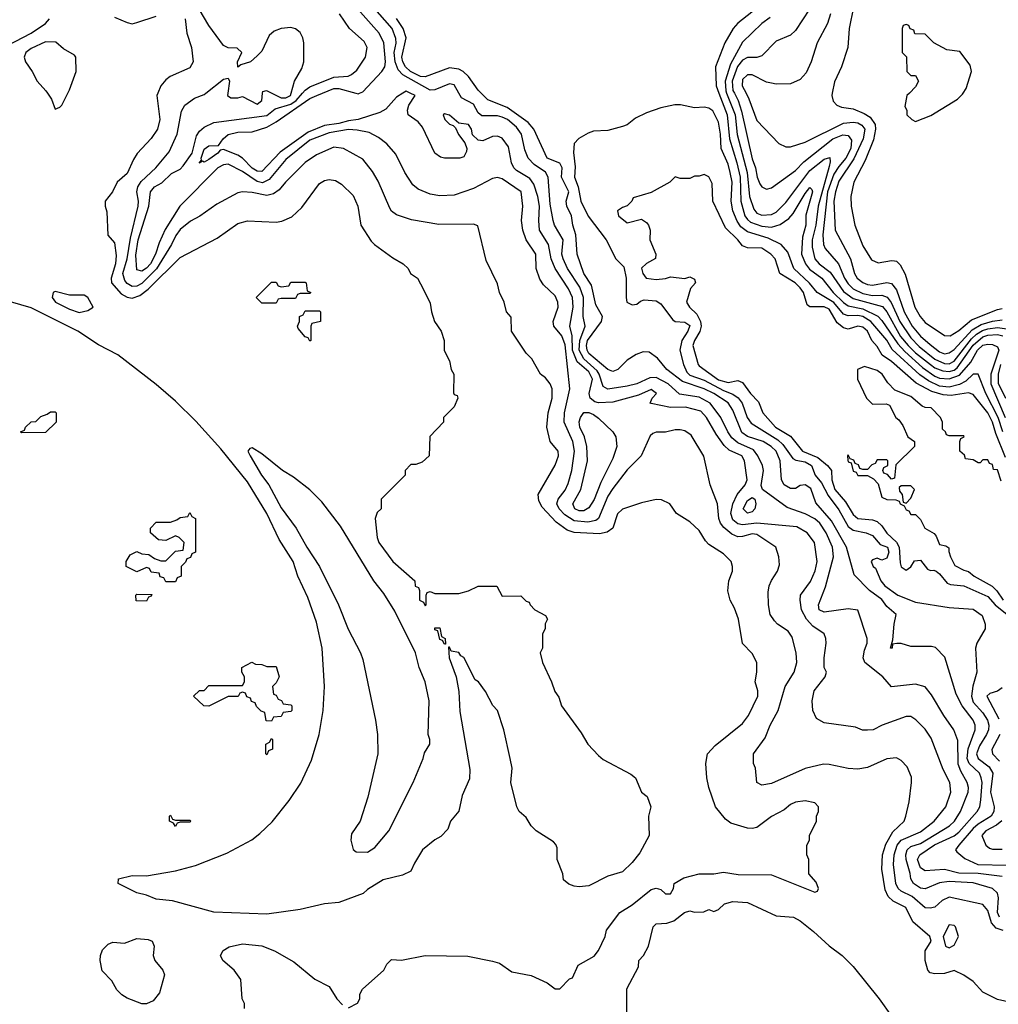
# Model space of a CAD drawing. Header units: inches. Extents: x 1793389 to 1900389, y 320802 to 470796.
# Tile 79 of 256: x 1855322 to 1859394, y 356207 to 360306. Entities that reach past the tile are written whole.
import ezdxf

# ---------------------------------------------------------------- set-up
doc = ezdxf.new("R2010")
doc.units = ezdxf.units.IN
doc.header["$MEASUREMENT"] = 0
doc.layers.add('B8355', color=7, linetype='Continuous')
doc.layers.add('B8356', color=7, linetype='Continuous')

msp = doc.modelspace()

# ---------------------------------------------------------------- linework, layer by layer
at = {"layer": 'B8355', "color": 2}
for points, elevation in [([(1855896.6, 360000), (1855892.3, 359990), (1855906, 359890), (1855896, 359850), (1855870, 359811), (1855811.5, 359748.5), (1855795.6, 359724.4), (1855770, 359666), (1855728, 359630), (1855708.7, 359590), (1855678, 359550), (1855678, 359530), (1855685.6, 359505.6), (1855689.3, 359409.3), (1855716.5, 359376.5), (1855723.7, 359323.7), (1855721.3, 359290), (1855702.4, 359230), (1855704.7, 359210), (1855744.7, 359164.7), (1855770, 359150.8), (1855790, 359147.2), (1855821.8, 359158.2), (1855856.3, 359183.7), (1855990, 359316.2), (1856143.4, 359396.6), (1856230, 359457.2), (1856270, 359469.3), (1856390, 359462.7), (1856413, 359467), (1856454.6, 359485.4), (1856496.1, 359523.9), (1856570, 359624), (1856590, 359637.2), (1856610, 359641.2), (1856637, 359637), (1856661.5, 359621.5), (1856710, 359574), (1856729, 359530), (1856742, 359450), (1856784.7, 359384.7), (1856798, 359370), (1856874.6, 359314.6), (1856918, 359290), (1856938, 359270), (1856948, 359250), (1856978, 359230), (1857003.1, 359183.1), (1857030, 359126), (1857035.3, 359090), (1857048.7, 359050), (1857075.3, 359010), (1857088.7, 358970), (1857088.9, 358928.9), (1857110, 358886), (1857118, 358850), (1857128, 358830), (1857127.3, 358752.7), (1857130, 358746), (1857142, 358742), (1857146, 358730), (1857130, 358694), (1857086, 358650), (1857086, 358630), (1857028.4, 358571.6), (1857026, 358490), (1856996.4, 358463.6), (1856970, 358454), (1856950, 358454), (1856926, 358430), (1856926, 358410), (1856826, 358310), (1856826, 358270), (1856810, 358254), (1856802, 358230), (1856809.2, 358150), (1856817.2, 358130), (1856875.3, 358050), (1856966, 357970), (1856968.4, 357948.4), (1856982, 357942), (1856986, 357930), (1856986, 357890), (1857002, 357882), (1857010, 357866), (1857014, 357870), (1857014, 357910), (1857018, 357922), (1857030, 357926), (1857050, 357918), (1857150, 357918), (1857190, 357928), (1857230, 357948), (1857307.3, 357947.3), (1857330, 357906), (1857407.3, 357907.3), (1857430, 357886), (1857442, 357882), (1857446, 357870), (1857466, 357850), (1857510, 357826), (1857518, 357810), (1857508.4, 357791.6), (1857508, 357770), (1857498, 357750), (1857498, 357690), (1857488, 357670), (1857498, 357630), (1857535.3, 357550), (1857549, 357510), (1857565.2, 357485.2), (1857577.2, 357450), (1857658, 357338), (1857686, 357290), (1857730, 357242.7), (1857750, 357227), (1857864.8, 357164.8), (1857884, 357150), (1857909, 357090), (1857932.7, 357072.7), (1857949, 357030), (1857939.3, 356990), (1857941.2, 356910), (1857902, 356838), (1857870, 356798), (1857830, 356758.8), (1857770, 356741), (1857690, 356701), (1857650, 356696), (1857630, 356698.8), (1857606.8, 356706.8), (1857585.4, 356725.4), (1857582, 356750), (1857558, 356810), (1857558, 356858), (1857552.7, 356872.7), (1857543.6, 356883.6), (1857471.3, 356930), (1857450.7, 356950.7), (1857430, 356984.7), (1857401, 357010), (1857390.8, 357030), (1857366, 357130), (1857370.7, 357190), (1857362.8, 357230), (1857336.3, 357350), (1857310.8, 357430), (1857290.7, 357450.7), (1857261, 357510), (1857231.3, 357550), (1857218, 357558), (1857170, 357651.3), (1857158, 357658), (1857150, 357672), (1857118, 357678), (1857110, 357694), (1857106, 357694), (1857108.7, 357650), (1857138, 357570), (1857149, 357510), (1857153.6, 357426.4), (1857194.6, 357185.4), (1857193.6, 357146.4), (1857163.2, 357076.8), (1857149.1, 357010.9), (1857115.3, 356970), (1857103.1, 356936.9), (1857074.6, 356905.4), (1857050, 356892), (1856998, 356850), (1856964.7, 356795.3), (1856950, 356762), (1856914.6, 356745.4), (1856834.6, 356725.4), (1856770, 356684.7), (1856752.1, 356667.9), (1856650, 356630.6), (1856590, 356626), (1856490, 356601.6), (1856350, 356583), (1856130, 356590.7), (1855957.5, 356637.5), (1855890, 356644.9), (1855850, 356662), (1855810, 356670.8), (1855732, 356710), (1855734, 356730), (1855790, 356744), (1855850, 356742), (1855970, 356763.6), (1856054.2, 356785.8), (1856184.1, 356835.9), (1856288.2, 356891.8), (1856322, 356918), (1856372.7, 356967.3), (1856444.2, 357055.8), (1856491.8, 357128.2), (1856536.5, 357223.5), (1856568.5, 357330), (1856585.3, 357430), (1856590.4, 357530), (1856581.1, 357690), (1856557.7, 357797.8), (1856521.2, 357901.2), (1856479.5, 357990), (1856460.3, 358050), (1856402.6, 358142.6), (1856350, 358250.7), (1856270, 358382.8), (1856159.9, 358519.9), (1856054.8, 358634.8), (1855970, 358718), (1855890, 358787.7), (1855730, 358910.4), (1855650, 358953), (1855564, 359010), (1855370, 359106.7), (1855230, 359147)], 206), ([(1855438.3, 360000), (1855455.3, 359975.3), (1855470, 359934), (1855490, 359942), (1855498, 359950), (1855523, 360000)], 210), ([(1856690, 356192), (1856728.4, 356211.6), (1856738, 356230), (1856738, 356250), (1856748, 356270), (1856838, 356350), (1856850, 356374), (1856870, 356394), (1856911.6, 356391.6), (1857009.5, 356410.5), (1857187.5, 356407.5), (1857290, 356387.3), (1857318, 356378), (1857370, 356342), (1857450, 356326.8), (1857517.3, 356297.3), (1857550, 356272), (1857570, 356272), (1857610, 356314), (1857622, 356318), (1857646, 356370), (1857712.5, 356407.5), (1857730, 356432), (1857759, 356490), (1857764, 356516), (1857819, 356590), (1857870, 356621), (1857950, 356684.7), (1857971.1, 356691.1), (1857990, 356684.7), (1858010, 356667.3), (1858030, 356667.3), (1858042, 356690), (1858046, 356710), (1858085.6, 356734.4), (1858149.4, 356750.6), (1858210, 356750.7), (1858250, 356757.3), (1858312.3, 356747.7), (1858450, 356746), (1858630, 356674), (1858642, 356678), (1858646, 356690), (1858636.4, 356716.4), (1858606, 356750), (1858606, 356810), (1858598, 356830), (1858598, 356870), (1858608, 356890), (1858608, 356910), (1858638, 356970), (1858638, 356990), (1858646, 357010), (1858646, 357030), (1858630, 357046), (1858590, 357054), (1858550, 357048.7), (1858530, 357039), (1858503.5, 357016.5), (1858450, 356989), (1858390, 356944), (1858370, 356939), (1858350, 356941.2), (1858280.9, 356960.9), (1858258.6, 356978.6), (1858217.2, 357030), (1858189.2, 357110), (1858181.2, 357150), (1858177.2, 357210), (1858184, 357250), (1858215.5, 357284.5), (1858330, 357376), (1858355.1, 357410), (1858393.2, 357490), (1858392.9, 357512.9), (1858382, 357550), (1858388.7, 357590), (1858388.7, 357630), (1858370, 357668), (1858329.3, 357709.3), (1858313.2, 357810), (1858296.5, 357856.5), (1858278, 357890), (1858269.1, 357929.1), (1858273.2, 357970), (1858288.7, 358010), (1858288.7, 358030), (1858282, 358050), (1858250, 358082), (1858190, 358122), (1858176, 358136), (1858150, 358179), (1858110, 358215.3), (1858055.3, 358250), (1858028, 358290), (1857992.7, 358307.3), (1857970, 358308), (1857910, 358295.3), (1857830, 358269), (1857810, 358248.7), (1857790.4, 358189.6), (1857767.2, 358172.8), (1857734.6, 358165.4), (1857630, 358171.1), (1857600.4, 358180.4), (1857554.6, 358214.6), (1857496.1, 358276.1), (1857482.9, 358302.9), (1857479.3, 358330), (1857550, 358451), (1857563.7, 358490), (1857562.7, 358510), (1857529.3, 358550), (1857516, 358610), (1857520.9, 358670), (1857538.4, 358730), (1857538, 358770), (1857529.2, 358790), (1857510, 358815.3), (1857488.7, 358830), (1857453.6, 358893.6), (1857430, 358918), (1857368, 359010), (1857367.3, 359067.3), (1857348, 359090), (1857338, 359130), (1857318, 359170), (1857310, 359206), (1857263.1, 359303.1), (1857228.4, 359448.4), (1857210, 359455.3), (1857066.4, 359453.6), (1856952.5, 359472.5), (1856890, 359493.2), (1856870, 359509), (1856862, 359522), (1856813.4, 359633.4), (1856790, 359674), (1856750, 359725.2), (1856670, 359769.3), (1856630, 359775.1), (1856556.7, 359743.3), (1856510, 359712), (1856427.7, 359630), (1856402, 359598), (1856378.4, 359581.6), (1856350, 359574), (1856290, 359587.3), (1856250, 359589.3), (1856230, 359585.2), (1856142, 359538), (1856072.5, 359487.5), (1856032.8, 359467.2), (1855990, 359432.3), (1855971.8, 359408.2), (1855953.7, 359370), (1855891.7, 359268.3), (1855830, 359207.7), (1855810, 359196.8), (1855790, 359194.7), (1855770, 359207.6), (1855760.3, 359220.3), (1855751.9, 359250), (1855768.9, 359310), (1855783.2, 359396.8), (1855815.3, 359530), (1855816.8, 359550), (1855809.7, 359590), (1855813.7, 359610), (1855828.2, 359631.8), (1855889.3, 359690), (1855943.6, 359756.4), (1855977.6, 359830), (1855995.1, 359924.9), (1856009, 359950), (1856050, 359978.8), (1856090, 359994.8), (1856096.5, 360000)], 202), ([(1859470, 356208.7), (1859390, 356228), (1859330, 356258), (1859290, 356302), (1859250, 356328.7), (1859210, 356348), (1859170, 356335.3), (1859130, 356334), (1859110, 356339), (1859101.2, 356350), (1859089.3, 356390), (1859089.2, 356430), (1859115.3, 356470), (1859109, 356490), (1859038.4, 356550), (1859009.4, 356610), (1858957.2, 356637.2), (1858936.3, 356656.3), (1858923.9, 356683.9), (1858909.6, 356770), (1858912.4, 356830), (1858925.6, 356874.4), (1858955.2, 356924.8), (1859002, 356970), (1859009.3, 356990.7), (1859022.7, 357050), (1859032.7, 357130), (1859032.3, 357152.3), (1859015.5, 357195.5), (1858990, 357222), (1858970, 357234), (1858930, 357229.2), (1858850, 357192.7), (1858810, 357186), (1858769.4, 357189.4), (1858690, 357206), (1858666.3, 357206.3), (1858590, 357189.4), (1858450, 357126), (1858410, 357119), (1858389, 357130), (1858384, 357190), (1858375.3, 357210), (1858375.3, 357250), (1858424, 357316), (1858445.2, 357370), (1858478, 357430), (1858507, 357530), (1858544.5, 357590), (1858555.1, 357630), (1858553.2, 357670), (1858536, 357736), (1858520.2, 357760.2), (1858475.3, 357790), (1858463.2, 357803.2), (1858445.2, 357830), (1858437.2, 357870), (1858436.5, 357923.5), (1858441.2, 357950), (1858450, 357972), (1858475.3, 358010), (1858483.1, 358036.9), (1858481.2, 358070), (1858469, 358110), (1858390, 358163.6), (1858370, 358166.3), (1858330, 358154.7), (1858310, 358153.7), (1858285, 358165), (1858251.7, 358191.7), (1858238, 358210), (1858231.1, 358230), (1858225.2, 358290), (1858195.3, 358370), (1858169.1, 358489.1), (1858116.5, 358576.5), (1858090, 358594), (1858070, 358599), (1858050, 358599), (1858010, 358589.2), (1857970, 358589), (1857956, 358584), (1857946, 358574), (1857907.7, 358490), (1857850, 358432.3), (1857790, 358355.1), (1857770, 358322.7), (1857730.3, 358230), (1857719, 358221), (1857685.7, 358214.3), (1857630, 358220.3), (1857590, 358244.7), (1857566.9, 358270), (1857557.4, 358290), (1857559.7, 358300.3), (1857562.4, 358310), (1857591.8, 358348.2), (1857604.1, 358375.9), (1857619.8, 358430), (1857630.9, 358510), (1857624.4, 358550), (1857588.2, 358630), (1857589.7, 358670), (1857611.1, 358770), (1857592, 358952), (1857578.5, 358990), (1857544.5, 359030), (1857542, 359050), (1857562.9, 359110), (1857562, 359130), (1857550, 359156), (1857501.7, 359201.7), (1857486.2, 359226.2), (1857471.6, 359270), (1857469.6, 359330), (1857429.5, 359390), (1857415.6, 359430), (1857409.6, 359470), (1857416.2, 359530), (1857408.7, 359590), (1857330, 359644), (1857310, 359649), (1857290, 359645.2), (1857210, 359603.7), (1857130, 359576), (1857070, 359572.3), (1857030, 359579.3), (1856980.7, 359600.7), (1856958.6, 359618.6), (1856925.2, 359670), (1856886.8, 359746.8), (1856849.5, 359789.5), (1856815.9, 359815.9), (1856776.3, 359836.3), (1856726.5, 359846.5), (1856690, 359848.3), (1856610, 359835.7), (1856530, 359803.9), (1856430, 359723.5), (1856359.8, 359640.2), (1856332.7, 359627.3), (1856310, 359631.8), (1856250, 359674.5), (1856190, 359704), (1856170, 359701.7), (1856146.4, 359690), (1855988.7, 359530), (1855927.6, 359432.4), (1855902.3, 359377.7), (1855887.9, 359330), (1855866, 359290), (1855850, 359271.3), (1855830, 359259.6), (1855810, 359265.2), (1855806, 359326), (1855815.1, 359390), (1855859.7, 359530), (1855866.3, 359590), (1855882.7, 359610), (1855913.1, 359626.9), (1855954.6, 359665.4), (1855990, 359683.9), (1856002.9, 359697.1), (1856039.3, 359750), (1856057.8, 359822.2), (1856070, 359841.6), (1856090, 359858.4), (1856130, 359877.6), (1856350, 359906.7), (1856385.7, 359934.3), (1856450, 359954), (1856472.7, 359970), (1856498.6, 360000)], 198), ([(1856915.9, 360000), (1856890, 359984), (1856846, 359934), (1856820.9, 359919.1), (1856730, 359890.9), (1856690, 359885.5), (1856650, 359873.3), (1856590, 359866.2), (1856522.6, 359837.4), (1856405.8, 359754.2), (1856330, 359674.7), (1856310, 359675.4), (1856290, 359688.6), (1856250, 359729.7), (1856230, 359742.6), (1856170, 359765.2), (1856156.9, 359763.1), (1856146.8, 359750), (1856110, 359723.6), (1856090, 359712.7), (1856083.6, 359716.4), (1856069.3, 359709.3), (1856078.6, 359721.4), (1856077, 359730), (1856090, 359766.8), (1856110, 359780.7), (1856150, 359782), (1856169.2, 359810), (1856190, 359828), (1856230, 359838.3), (1856290, 359839.6), (1856350, 359858), (1856390, 359880.3), (1856530, 359977.8), (1856558, 359990), (1856582.7, 360000)], 194), ([(1856188.1, 360000), (1856186.8, 359990), (1856200.5, 359980.5), (1856230, 359980.4), (1856250, 359986), (1856310, 359954.9), (1856329.4, 359970), (1856332.8, 360000)], 202), ([(1856371.2, 360000), (1856410, 359980.8), (1856430, 359980.2), (1856449.6, 359990), (1856452.2, 360000)], 202), ([(1856721.6, 360000), (1856730, 359997.6), (1856736, 360000)], 194), ([(1859414.6, 356514.6), (1859384.6, 356524.6), (1859366.4, 356546.4), (1859350, 356597.2), (1859330, 356622.7), (1859190, 356653.6), (1859159.9, 356640.1), (1859130, 356612.3), (1859110, 356607), (1859090, 356609.5), (1859035.7, 356655.7), (1858990, 356678), (1858976.9, 356690), (1858967.3, 356710), (1858958.3, 356790), (1858960.4, 356830), (1858973.5, 356870), (1858990, 356890.2), (1859070, 356925.3), (1859127.3, 356970), (1859176.2, 357030), (1859196, 357090), (1859192.7, 357130), (1859165.1, 357185.1), (1859115.3, 357315.3), (1859090, 357353.2), (1859051.5, 357391.5), (1859030, 357405.2), (1859010, 357406), (1858911.1, 357368.9), (1858874, 357350), (1858850, 357348), (1858828.9, 357348.9), (1858800.4, 357360.4), (1858670, 357379), (1858637.2, 357397.2), (1858622.7, 357430), (1858619.5, 357470), (1858627.6, 357512.4), (1858674, 357570), (1858679, 357590), (1858669.2, 357610), (1858669.3, 357650), (1858678, 357710), (1858676, 357730), (1858669.2, 357750), (1858621.8, 357781.8), (1858595.8, 357810), (1858575.4, 357850), (1858569.6, 357890), (1858571.6, 357910), (1858612.7, 357967.3), (1858631.8, 358011.8), (1858640.7, 358050), (1858629, 358130), (1858599, 358170), (1858555.4, 358195.4), (1858390, 358209.8), (1858330, 358202.7), (1858310, 358207.1), (1858290, 358224.2), (1858281.5, 358250), (1858289, 358291), (1858306.9, 358330), (1858341.1, 358370), (1858349.7, 358390), (1858338.3, 358470), (1858326.6, 358490), (1858274.6, 358514.6), (1858253.4, 358533.4), (1858220, 358580), (1858180.5, 358650), (1858155.9, 358675.9), (1858092.8, 358692.8), (1858030, 358691), (1857950, 358707.8), (1857946, 358710), (1857953.2, 358730), (1857972, 358750), (1857950, 358766), (1857896.5, 358743.5), (1857790, 358713.3), (1857730, 358711.5), (1857715.1, 358715.1), (1857696, 358730), (1857691.6, 358750), (1857706, 358810), (1857690, 358840.4), (1857642.3, 358882.3), (1857622.5, 358930), (1857621.2, 358990), (1857611.1, 359030), (1857625.7, 359110), (1857622, 359150), (1857606.2, 359186.2), (1857550.9, 359270.9), (1857534.3, 359310), (1857522.4, 359370), (1857485.1, 359430), (1857481.7, 359470), (1857485.7, 359530), (1857478.5, 359570), (1857461.5, 359621.5), (1857445.1, 359645.1), (1857390, 359678.3), (1857378.3, 359690), (1857368.6, 359710), (1857356.6, 359776.6), (1857330, 359813.2), (1857310, 359821.2), (1857290, 359819.3), (1857250, 359801.2), (1857230, 359804), (1857206.3, 359826.3), (1857202, 359850), (1857190, 359869.2), (1857150, 359875.3), (1857110, 359908.7), (1857090, 359914), (1857084.7, 359910), (1857091.3, 359890), (1857110, 359871.3), (1857126, 359866), (1857136, 359856), (1857148.2, 359828.2), (1857174, 359794), (1857182.8, 359770), (1857182, 359758), (1857170, 359735.3), (1857154, 359730), (1857090, 359729), (1857073.6, 359733.6), (1857049, 359750), (1856998.6, 359858.6), (1856980.2, 359880.2), (1856938, 359910), (1856935.3, 359930), (1856942, 359950), (1856968, 359990), (1856947.6, 360000)], 194), ([(1859399.3, 356570), (1859390.7, 356590), (1859394.8, 356650), (1859391.3, 356670), (1859369.8, 356689.7), (1859290, 356713.3), (1859190, 356718), (1859150, 356712.4), (1859090, 356688), (1859070, 356691.3), (1859041.6, 356710), (1859029.7, 356730), (1859027.9, 356752.1), (1859010.9, 356810), (1859008.6, 356830), (1859014.3, 356850), (1859030, 356863.6), (1859070, 356876.9), (1859191.5, 356950), (1859211.3, 356970), (1859236.3, 357010), (1859268.2, 357090), (1859269.7, 357110), (1859264, 357130), (1859237.8, 357177.8), (1859227.2, 357207.2), (1859225.1, 357305.1), (1859209.4, 357350), (1859167, 357410), (1859115.9, 357495.9), (1859090, 357529), (1859050, 357539.3), (1858950, 357529), (1858913.2, 357570), (1858839.3, 357630), (1858832.3, 357650), (1858838, 357682), (1858849, 357710), (1858849, 357730), (1858810, 357848), (1858770, 357854), (1858670, 357839.3), (1858649.3, 357850), (1858646.6, 357870), (1858674.8, 357945.2), (1858708.3, 358070), (1858703.5, 358110), (1858678, 358170), (1858651.1, 358210), (1858630, 358228.3), (1858590, 358249.7), (1858515.8, 358275.8), (1858413.2, 358350), (1858407.2, 358367.2), (1858417.6, 358430), (1858413.6, 358450), (1858393.6, 358490), (1858374.9, 358514.9), (1858310, 358545.1), (1858285.4, 358565.4), (1858268.5, 358590), (1858239.7, 358650), (1858194.7, 358710), (1858150, 358734.5), (1858067.3, 358747.2), (1858020.5, 358790), (1857970, 358816), (1857944.7, 358815.3), (1857890, 358789.8), (1857850, 358780.4), (1857770, 358768.4), (1857750, 358779.5), (1857734, 358830), (1857724.6, 358844.6), (1857670, 358894), (1857649.9, 358930), (1857652.9, 358970), (1857674.7, 359030), (1857667.1, 359070), (1857667.8, 359150), (1857653.1, 359193.1), (1857601.8, 359270), (1857583.1, 359310), (1857578.4, 359330), (1857583.5, 359390), (1857547.6, 359450), (1857541.6, 359470), (1857530, 359538), (1857521.7, 359650), (1857510.7, 359670.7), (1857463.5, 359703.5), (1857438.4, 359730), (1857424.1, 359764.1), (1857409.7, 359830), (1857390, 359858.7), (1857351.6, 359890), (1857330, 359900.4), (1857310, 359905.4), (1857245.1, 359905.1), (1857230, 359918), (1857210, 359954), (1857160.1, 359980.1), (1857149.2, 360000)], 190), ([(1859410, 356739.1), (1859310, 356751.6), (1859230, 356753.3), (1859170, 356768.4), (1859090, 356762.4), (1859070, 356775.1), (1859057.4, 356810), (1859067.6, 356830), (1859129.2, 356870.8), (1859210, 356909.2), (1859230, 356924), (1859306, 357010), (1859316.9, 357030), (1859321.7, 357058.3), (1859326.2, 357130), (1859323.1, 357150), (1859315.8, 357170), (1859272.8, 357210), (1859264.8, 357230), (1859269.1, 357270.9), (1859297.3, 357350), (1859297.7, 357370), (1859289.7, 357390), (1859244.2, 357450), (1859218.6, 357498.6), (1859172.1, 357652.1), (1859132.7, 357692.7), (1859116.5, 357696.5), (1859030, 357697.2), (1858990, 357709), (1858971.3, 357708.7), (1858954, 357706), (1858952, 357690), (1858946, 357690), (1858955.3, 357724.7), (1858960.7, 357790), (1858969.3, 357830), (1858930, 357863.7), (1858910, 357891.8), (1858858, 357930), (1858794.7, 357994.7), (1858762.4, 358110), (1858699.4, 358219.4), (1858634.9, 358294.9), (1858613.9, 358353.9), (1858590, 358369.5), (1858570, 358367), (1858550, 358355.1), (1858530, 358354.5), (1858503.7, 358370), (1858491.8, 358390), (1858486.3, 358470), (1858470, 358509.4), (1858449.4, 358530), (1858415.1, 358550), (1858350, 358571.1), (1858327.3, 358587.3), (1858290, 358680.9), (1858270.6, 358710.6), (1858210, 358749.8), (1858170, 358768.8), (1858079.7, 358799.7), (1858015.1, 358850), (1857976.6, 358896.6), (1857942, 358922), (1857916, 358924), (1857887.1, 358912.9), (1857850, 358888.7), (1857811.3, 358850), (1857790, 358842), (1857770, 358849.6), (1857690, 358916.9), (1857682.8, 358930), (1857680.3, 358950), (1857685.5, 358970), (1857743.6, 359050), (1857747, 359070), (1857719.6, 359119.6), (1857701.1, 359201.1), (1857669.6, 359250), (1857642, 359330), (1857636.2, 359410), (1857624.2, 359450), (1857618.4, 359490), (1857598.7, 359530), (1857595.6, 359550), (1857607.3, 359590), (1857576.9, 359650), (1857579.5, 359690), (1857570, 359709), (1857517.2, 359730), (1857461.6, 359850), (1857438.5, 359878.5), (1857350, 359941), (1857270, 359972), (1857242.2, 360000)], 186), ([(1858231.5, 360000), (1858265.4, 359910), (1858275.6, 359810), (1858306.8, 359710), (1858320.2, 359650), (1858322.2, 359550), (1858339.7, 359490), (1858350, 359473.7), (1858363.4, 359463.4), (1858410, 359446.2), (1858450, 359442.4), (1858485.9, 359454.1), (1858522, 359478), (1858541, 359499), (1858590, 359582.8), (1858610, 359606.8), (1858618.8, 359598.8), (1858620.5, 359590), (1858592.8, 359492.8), (1858592.9, 359450), (1858579.3, 359400.7), (1858575.2, 359330), (1858591.4, 359290), (1858608, 359268), (1858660.3, 359230), (1858706.5, 359170), (1858750, 359129.1), (1858770, 359114.4), (1858830, 359102.5), (1858892.3, 359072.3), (1858910, 359053.7), (1858976.3, 358956.3), (1859005.4, 358925.4), (1859078.1, 358858.1), (1859130, 358822), (1859150, 358813.7), (1859190, 358811), (1859233.1, 358826.9), (1859279.6, 358880.4), (1859307.2, 358930), (1859330, 358951.1), (1859350, 358955.8), (1859370, 358954.3), (1859390, 358944), (1859395.6, 358930), (1859362.3, 358830), (1859363, 358790), (1859422.3, 358650)], 186), ([(1858263.7, 360000), (1858298.6, 359910), (1858308, 359828), (1858348.6, 359670), (1858358.6, 359570), (1858376.9, 359516.9), (1858390, 359501.3), (1858410, 359492.2), (1858450, 359495.3), (1858470, 359505.3), (1858510, 359544.9), (1858610, 359678.9), (1858670, 359726), (1858692.7, 359732.7), (1858694.4, 359714.4), (1858690, 359695.3), (1858644.3, 359530), (1858635.2, 359450), (1858619.3, 359390), (1858619.2, 359359.2), (1858630.3, 359310), (1858648.5, 359290), (1858694.5, 359254.5), (1858750, 359174), (1858790, 359145.6), (1858911.6, 359111.6), (1858930, 359090.4), (1858987.7, 358987.7), (1859018.8, 358950), (1859050, 358918.8), (1859111.5, 358870), (1859130, 358857.1), (1859163.9, 358843.9), (1859190, 358842), (1859210, 358847.1), (1859223.1, 358856.9), (1859290, 358951), (1859330, 358985.4), (1859350, 358992.9), (1859390, 358995.5), (1859412.7, 358990)], 190), ([(1858295.8, 360000), (1858312.2, 359970), (1858325.6, 359925.6), (1858370, 359726.8), (1858383.6, 359690), (1858390.4, 359650), (1858402.3, 359622.3), (1858410, 359610.8), (1858430, 359601), (1858450, 359606), (1858550, 359678), (1858585.4, 359714.6), (1858706, 359810), (1858746.6, 359826.6), (1858770, 359823.8), (1858783.9, 359803.9), (1858780.2, 359770), (1858759.3, 359730), (1858730, 359695.1), (1858710, 359662.6), (1858683.9, 359590), (1858663.6, 359410), (1858667.2, 359370), (1858673.5, 359353.5), (1858729.2, 359289.2), (1858753.6, 359230), (1858770, 359206), (1858790, 359186), (1858830, 359166.5), (1858870, 359158.4), (1858910, 359159.1), (1858931, 359151), (1858948.8, 359128.8), (1858985, 359050), (1859030, 358981.5), (1859065.3, 358945.3), (1859130, 358893.2), (1859170, 358874.5), (1859190, 358874), (1859210, 358883.9), (1859282.6, 358977.4), (1859303, 358997), (1859328.1, 359011.9), (1859350, 359019.8), (1859390, 359024.6), (1859430, 359019.3)], 194), ([(1858344.5, 360000), (1858356.7, 359976.7), (1858390, 359886), (1858481, 359790), (1858510, 359777.3), (1858530, 359777.3), (1858590, 359795.5), (1858750, 359874.7), (1858790, 359879.6), (1858810, 359876.5), (1858826.9, 359866.9), (1858838.3, 359850), (1858831.2, 359810), (1858792.6, 359727.4), (1858730, 359633.6), (1858716.1, 359590), (1858710.2, 359550), (1858715.3, 359430), (1858779.5, 359310), (1858795.3, 359250), (1858807, 359230), (1858830, 359212), (1858850, 359203.6), (1858870, 359200.9), (1858930, 359212.4), (1858950, 359208), (1858970, 359182), (1859001.8, 359090), (1859035.2, 359030), (1859070, 358988.9), (1859110, 358954.3), (1859150, 358924), (1859170, 358915.6), (1859190, 358919.6), (1859210, 358932.9), (1859285, 359015), (1859322.5, 359037.5), (1859370, 359051), (1859410, 359055.9)], 198), ([(1858703.1, 360000), (1858701, 359990), (1858706.4, 359966.4), (1858722, 359950), (1858742, 359942), (1858790, 359934.4), (1858835.9, 359915.9), (1858860.4, 359900.4), (1858881.5, 359870), (1858883.6, 359850), (1858874.7, 359805.3), (1858840.7, 359719.3), (1858793.4, 359630), (1858780.5, 359570), (1858782, 359530), (1858797.3, 359450), (1858830, 359364.7), (1858865.8, 359305.8), (1858894.4, 359294.4), (1858950, 359303.8), (1858962, 359302), (1858970, 359300.5), (1858986, 359286), (1859006.6, 359246.6), (1859047, 359110), (1859068.4, 359070), (1859090, 359044.9), (1859170, 358990.7), (1859194, 358990), (1859230, 359012.7), (1859282.9, 359057.1), (1859390, 359099.5), (1859410, 359103.1)], 202), ([(1859024, 360000), (1859014, 359990), (1859004.7, 359944.7), (1859014, 359930), (1859014, 359910), (1859034, 359890), (1859050, 359882), (1859112.9, 359907.1), (1859224.7, 359975.3), (1859244.7, 359995.3), (1859247.6, 360000)], 206), ([(1859412.4, 358590), (1859393.1, 358650), (1859341.8, 358750), (1859310, 358830.8), (1859290, 358830.4), (1859258.4, 358801.6), (1859232.7, 358787.3), (1859190, 358776.8), (1859150, 358780.2), (1859103.1, 358803.1), (1859067.3, 358827.3), (1858952.8, 358932.8), (1858930, 358971.7), (1858863.6, 359050), (1858830, 359070.2), (1858810, 359075), (1858770, 359073.2), (1858750, 359080.8), (1858710, 359128.2), (1858640.4, 359170), (1858608.6, 359208.6), (1858543.1, 359270), (1858518, 359338), (1858490, 359370.6), (1858436, 359396), (1858350, 359423.6), (1858323.4, 359443.4), (1858307, 359467), (1858289, 359510), (1858282.4, 359550), (1858286.5, 359630), (1858278.6, 359670), (1858270, 359704), (1858240.9, 359770), (1858238.4, 359830), (1858230, 359878.8), (1858206.4, 359926.4), (1858190, 359937.3), (1858170, 359942), (1858130, 359939.3), (1858072.2, 359952.2), (1858047.9, 359952.1), (1857990, 359939.5), (1857930, 359918), (1857884.2, 359895.8), (1857850, 359868.8), (1857830, 359860.9), (1857770, 359845), (1857710, 359842), (1857687, 359833), (1857648.7, 359811.3), (1857629.7, 359790), (1857627, 359753), (1857633.3, 359693.3), (1857631.1, 359650), (1857645.8, 359610), (1857657.7, 359550), (1857687.7, 359487.7), (1857762.7, 359390), (1857802.7, 359310), (1857836.6, 359276.6), (1857846, 359230), (1857845.2, 359150), (1857849, 359130), (1857870, 359119), (1857890, 359121.2), (1857905.8, 359134.2), (1857920.7, 359139.3), (1857970, 359135.8), (1857990, 359122.9), (1858038, 359058), (1858050, 359049.7), (1858090, 359047), (1858110, 359033.2), (1858102.4, 359010), (1858076.8, 358970), (1858068.4, 358930), (1858084, 358870), (1858098.5, 358838.5), (1858110, 358826.6), (1858170, 358805.3), (1858250, 358761.8), (1858290, 358747.6), (1858312.2, 358732.2), (1858328.4, 358710), (1858349.8, 358649.8), (1858366.3, 358626.3), (1858477, 358557), (1858497.5, 358537.5), (1858539.5, 358479.5), (1858551.9, 358471.9), (1858590, 358465.4), (1858616.9, 358450), (1858632.6, 358410), (1858658, 358378), (1858685.6, 358325.6), (1858730, 358265.6), (1858770, 358196.9), (1858790, 358180.5), (1858844, 358170), (1858870, 358158.4), (1858902, 358122), (1858933, 358110), (1858938, 358090), (1858930, 358064.9), (1858910, 358056), (1858890, 358064.7), (1858870, 358058), (1858865.2, 358050), (1858874, 358030), (1858883.3, 358023.3), (1858905.1, 357970), (1858922, 357950), (1858976, 357910), (1859050, 357880.9), (1859190, 357859.3), (1859290, 357851.8), (1859326.3, 357826.3), (1859339, 357790), (1859339, 357770), (1859305.2, 357710), (1859299.3, 357690), (1859305.2, 357590), (1859288.2, 357531.8), (1859282.7, 357490), (1859290, 357465.6), (1859330, 357420.5), (1859349.7, 357390), (1859354, 357370), (1859352.8, 357350), (1859345.1, 357330), (1859316.2, 357283.8), (1859303.5, 357250), (1859309.9, 357229.9), (1859355.7, 357195.7), (1859370.9, 357170), (1859362, 357090), (1859377.4, 357030), (1859375.8, 357010), (1859364.2, 356990), (1859310, 356956.9), (1859290, 356939.6), (1859229.5, 356870), (1859216, 356850), (1859221.6, 356841.6), (1859254.2, 356814.2), (1859309, 356790), (1859430, 356786.2)], 182), ([(1859423.7, 358483.7), (1859383.5, 358583.5), (1859370, 358630.4), (1859350.2, 358670), (1859290, 358746.4), (1859270, 358752.9), (1859197.8, 358742.2), (1859164.2, 358744.2), (1859117.9, 358757.9), (1859052.5, 358792.5), (1858950, 358883.1), (1858910.4, 358910), (1858890, 358944.9), (1858868.2, 358970), (1858850.3, 359010), (1858830, 359026), (1858809.8, 359030.3), (1858770, 359018), (1858750, 359023.8), (1858723.6, 359043.6), (1858690, 359101.1), (1858670, 359111.4), (1858610.4, 359110.4), (1858599.1, 359119.1), (1858583.6, 359170), (1858570.3, 359190), (1858548.5, 359210), (1858484.9, 359250), (1858466, 359310), (1858448.2, 359330), (1858410, 359354.3), (1858350, 359355.8), (1858330, 359364.9), (1858310.4, 359390), (1858259, 359439), (1858206.8, 359550), (1858203.6, 359623.6), (1858190, 359652), (1858170, 359662), (1858150, 359654), (1858130, 359654), (1858110, 359644.7), (1858070, 359644.7), (1858050, 359652), (1858028, 359630), (1857950, 359586.8), (1857875.3, 359564.7), (1857868.7, 359550), (1857850, 359531.3), (1857830, 359524.7), (1857809, 359510), (1857814, 359490), (1857850, 359460.9), (1857910, 359475.3), (1857930, 359462), (1857939, 359450), (1857945.2, 359430), (1857944, 359390), (1857968.7, 359330), (1857968, 359312), (1857930, 359291), (1857910, 359271.3), (1857915.3, 359250), (1857929, 359230), (1857970, 359224), (1858010, 359228), (1858030, 359235.3), (1858090, 359228.7), (1858110, 359235.3), (1858130, 359226), (1858134, 359210), (1858112.9, 359187.1), (1858097.2, 359130), (1858109.2, 359110), (1858139.6, 359079.6), (1858155.4, 359050), (1858157.3, 359030), (1858152, 359008), (1858129.7, 358970), (1858123.6, 358950), (1858145.1, 358870), (1858150, 358864.5), (1858230, 358806.2), (1858270, 358795.8), (1858310, 358804.5), (1858330, 358796), (1858363.6, 358750), (1858395.6, 358715.6), (1858414, 358670), (1858467.6, 358610), (1858530, 358571.8), (1858578.7, 358510), (1858643.3, 358483.3), (1858683.6, 358450), (1858700.7, 358430), (1858702, 358390), (1858714.3, 358350), (1858758.5, 358298.5), (1858790, 358245.6), (1858810, 358229.7), (1858870, 358224.7), (1858890, 358216.9), (1858910, 358198.7), (1858930, 358168.3), (1858970.7, 358130.7), (1858982, 358110), (1858985.1, 358045.1), (1858990, 358029), (1859010, 358014), (1859030, 358028), (1859046, 358054), (1859070, 358056.2), (1859099, 358019), (1859112.5, 358012.5), (1859125.8, 358014.2), (1859136, 358010), (1859150, 357999.5), (1859181.1, 357961.1), (1859195.2, 357955.2), (1859250, 357949.7), (1859350, 357904.7), (1859381.1, 357870), (1859430.4, 357830.4)], 178), ([(1859405.4, 358385.4), (1859390, 358432), (1859374, 358434), (1859370, 358454), (1859358, 358458), (1859350, 358474), (1859330, 358474), (1859318, 358462), (1859310, 358462), (1859290, 358474), (1859258, 358478), (1859252.7, 358492.7), (1859234, 358510), (1859234, 358550), (1859238, 358562), (1859252, 358570), (1859250, 358574), (1859190, 358574), (1859178, 358578), (1859174, 358590), (1859162, 358602), (1859162, 358630), (1859154, 358650), (1859114, 358690), (1859090, 358691.3), (1859076.9, 358696.9), (1859030, 358737.3), (1858963.5, 358763.5), (1858934.8, 358794.8), (1858911, 358830), (1858890, 358846), (1858838, 358862), (1858808, 358850), (1858808, 358810), (1858846, 358730), (1858870, 358706), (1858927.3, 358707.3), (1858942, 358702), (1858968, 358650), (1858980.4, 358640.4), (1858996.4, 358616.4), (1859018, 358570), (1859046, 358550), (1859046, 358530), (1858967.3, 358452.7), (1858962, 358398), (1858950, 358394), (1858932.7, 358412.7), (1858918, 358418), (1858914, 358430), (1858918, 358442), (1858934, 358450), (1858934, 358470), (1858930, 358474), (1858890, 358474), (1858882, 358458), (1858867.3, 358452.7), (1858850, 358434), (1858830, 358434), (1858818, 358438), (1858812.7, 358452.7), (1858798, 358458), (1858792.7, 358472.7), (1858778, 358478), (1858770, 358494), (1858766, 358490), (1858768, 358472), (1858770, 358466), (1858782, 358462), (1858790, 358426), (1858802, 358422), (1858810, 358408), (1858850, 358408), (1858875.3, 358395.3), (1858894.6, 358374.6), (1858910, 358318), (1858930, 358308.7), (1858967.3, 358307.3), (1858982, 358302), (1858986, 358290), (1859002, 358282), (1859010, 358266), (1859022, 358262), (1859030, 358246), (1859050, 358246), (1859070, 358226), (1859088, 358190), (1859126.8, 358166.8), (1859136, 358156), (1859150, 358122), (1859176.4, 358116.4), (1859188, 358108), (1859188, 358092), (1859195.3, 358070), (1859213.6, 358033.6), (1859250, 358014), (1859270, 358009.4), (1859293.2, 357990), (1859368, 357948), (1859388, 357928), (1859414, 357890)], 174), ([(1859403.7, 358870), (1859393.7, 358830), (1859393.5, 358793.5), (1859424.6, 358730)], 190), ([(1859410, 357524.7), (1859390, 357510.7), (1859358.6, 357501.4), (1859346.6, 357490), (1859395.9, 357395.9)], 178), ([(1859400.4, 357330), (1859367.6, 357267.6), (1859369.5, 357250), (1859399.1, 357219.1)], 178), ([(1859409.1, 356970.9), (1859386.6, 356953.4), (1859342, 356930), (1859325.6, 356910), (1859342.7, 356870), (1859357.5, 356857.5), (1859370, 356852.7), (1859410, 356852.7)], 178), ([(1857848.7, 356170), (1857848.9, 356271.1), (1857896.4, 356363.6), (1857898, 356390), (1857918, 356410), (1857938, 356450), (1857958, 356530), (1857970, 356542), (1858014.6, 356545.4), (1858044.7, 356555.3), (1858088.7, 356590), (1858110, 356596), (1858130, 356591.3), (1858168.4, 356591.6), (1858190, 356602), (1858210, 356594), (1858230, 356602), (1858254.6, 356625.4), (1858290, 356634.8), (1858350, 356630.7), (1858470, 356576), (1858542, 356570), (1858570, 356554.8), (1858624.7, 356510), (1858690.7, 356450.7), (1858744.7, 356410), (1858790, 356364.7), (1858898.8, 356230), (1858950, 356158)], 198), ([(1856258, 356190), (1856258, 356210), (1856248, 356230), (1856242, 356310), (1856215.3, 356350), (1856168, 356390), (1856158, 356410), (1856168.9, 356431.1), (1856193.6, 356446.4), (1856250, 356458.8), (1856330, 356450.8), (1856382, 356430), (1856463.5, 356383.5), (1856550, 356312), (1856610, 356282), (1856642, 356230), (1856665.4, 356205.4)], 202)]:
    msp.add_lwpolyline(points, dxfattribs=dict(at, elevation=elevation))
for points, elevation in [([(1856330, 359126), (1856306, 359150), (1856370, 359214), (1856390, 359214), (1856398, 359198), (1856410, 359194), (1856442, 359198), (1856450, 359214), (1856510, 359214), (1856514, 359210), (1856518, 359178), (1856534, 359170), (1856530, 359166), (1856490, 359166), (1856478, 359162), (1856470, 359146), (1856410, 359146), (1856398, 359142), (1856390, 359126)], 206), ([(1855470, 359174), (1855462, 359170), (1855458, 359150), (1855471.3, 359130), (1855530, 359100.5), (1855570, 359087.7), (1855605.2, 359094.8), (1855628, 359110), (1855605.2, 359150), (1855590, 359159.5), (1855530, 359159.3)], 210), ([(1856530, 358968), (1856522, 358982), (1856510, 358986), (1856480.4, 359020.4), (1856478, 359030), (1856486, 359050), (1856486, 359070), (1856502, 359078), (1856510, 359094), (1856570, 359094), (1856574, 359090), (1856574, 359050), (1856538, 359042), (1856534, 359030), (1856534, 358970)], 206), ([(1855330, 358586), (1855326, 358590), (1855342, 358598), (1855346, 358610), (1855370, 358632), (1855390, 358634), (1855410, 358654), (1855436.4, 358663.6), (1855450, 358674), (1855470, 358674), (1855474, 358670), (1855474, 358630), (1855430, 358588)], 202), ([(1857650, 358262), (1857632.7, 358270), (1857624.2, 358290), (1857656.9, 358350), (1857684.2, 358470), (1857682.4, 358530), (1857671.8, 358570), (1857653.6, 358610), (1857650, 358632), (1857655.1, 358650), (1857670, 358670.8), (1857690, 358671), (1857710, 358662.8), (1857730, 358647.3), (1857790.7, 358590), (1857803, 358570), (1857806.4, 358530), (1857790, 358479), (1857740.5, 358379.5), (1857712, 358308), (1857690, 358274.5), (1857670, 358262)], 194), ([(1856290, 358524), (1856279.6, 358520.4), (1856271.3, 358510), (1856280.7, 358490), (1856328.5, 358410), (1856359.5, 358370), (1856410, 358274), (1856472.7, 358190), (1856517.1, 358110), (1856570.4, 358030), (1856648.2, 357870), (1856688.6, 357768.6), (1856740.5, 357670), (1856750, 357642), (1856803, 357390), (1856810.6, 357330), (1856813, 357250), (1856770.7, 357070), (1856738.8, 356970), (1856703, 356917), (1856700.7, 356890), (1856710, 356852), (1856722, 356842), (1856770, 356840.5), (1856800.1, 356859.9), (1856858, 356930), (1856959.3, 357130), (1857001.2, 357230), (1857006.3, 357253.7), (1857028.7, 357290), (1857028.7, 357310), (1857021.2, 357330), (1857026.6, 357470), (1857009.5, 357550), (1856984.5, 357610), (1856969.5, 357670), (1856883.3, 357843.3), (1856837.4, 357917.4), (1856795.6, 357970), (1856657.1, 358197.1), (1856579.3, 358299.3), (1856529.7, 358349.6), (1856461.7, 358401.7), (1856416, 358430), (1856330, 358499.3)], 210), ([(1859030, 358366), (1858990, 358366), (1858982, 358358), (1858983.6, 358343.6), (1858994, 358330), (1858998, 358298), (1859010, 358294), (1859030, 358314), (1859046, 358350)], 174), ([(1858350, 358252), (1858332, 358270), (1858350, 358304.9), (1858370, 358317.3), (1858381, 358310), (1858385.5, 358290), (1858381.6, 358270), (1858370, 358257)], 190), ([(1855930, 357966), (1855922, 357982), (1855907.3, 357987.3), (1855902, 358002), (1855870, 358006), (1855862, 358022), (1855850, 358026), (1855810, 358008), (1855766, 358030), (1855766, 358050), (1855782, 358078), (1855810, 358092), (1855830, 358082), (1855859.6, 358079.6), (1855883.6, 358063.6), (1855910, 358054), (1855930, 358054), (1855970, 358094), (1856002, 358098), (1856006, 358130), (1855986, 358150), (1855970, 358158), (1855930, 358138), (1855900.4, 358140.4), (1855866, 358170), (1855866, 358190), (1855890, 358214), (1855950, 358214), (1855976.4, 358223.6), (1855990, 358234), (1856022, 358238), (1856030, 358254), (1856038, 358238), (1856054, 358230), (1856054, 358090), (1856038, 358082), (1856032.7, 358067.3), (1856018, 358062), (1856012.7, 358047.3), (1855994, 358030), (1855994, 357990), (1855978, 357982), (1855970, 357966)], 202), ([(1855850, 357886), (1855807.3, 357887.3), (1855806, 357910), (1855810, 357914), (1855872.7, 357912.7), (1855870, 357906), (1855858, 357902)], 202), ([(1857090, 357706), (1857082, 357722), (1857070, 357726), (1857062, 357762), (1857050, 357766), (1857050, 357774), (1857070, 357774), (1857078, 357738), (1857092, 357730), (1857094, 357706)], 206), ([(1856350, 357614), (1856390, 357614), (1856402, 357570), (1856390, 357546), (1856374, 357530), (1856378, 357498), (1856390, 357494), (1856398, 357478), (1856412, 357472), (1856418, 357458), (1856450, 357454), (1856454, 357450), (1856454, 357430), (1856450, 357426), (1856418, 357422), (1856410, 357406), (1856378, 357402), (1856370, 357386), (1856347.3, 357387.3), (1856342, 357422), (1856327.3, 357427.3), (1856307.3, 357447.3), (1856302, 357462), (1856287.3, 357467.3), (1856282, 357482), (1856267.3, 357487.3), (1856262, 357502), (1856250, 357506), (1856238, 357502), (1856232, 357488), (1856190, 357488), (1856110, 357448.7), (1856088, 357450), (1856046, 357490), (1856070, 357514), (1856090, 357514), (1856110, 357534), (1856250, 357534), (1856258, 357550), (1856258, 357570), (1856246, 357590), (1856246, 357610), (1856288.4, 357631.6), (1856303.6, 357623.6), (1856330, 357622)], 202), ([(1856350, 357246), (1856346, 357250), (1856346, 357290), (1856362, 357298), (1856370, 357314), (1856374, 357310), (1856374, 357270), (1856358, 357262)], 202), ([(1855970, 356974), (1856030, 356974), (1856034, 356970), (1856030, 356966), (1855990, 356966), (1855978, 356962), (1855970, 356948), (1855962, 356962), (1855946, 356970), (1855946, 356990), (1855950, 356994), (1855958, 356978)], 202), ([(1859190, 356538), (1859164.7, 356490), (1859174, 356450), (1859190, 356442), (1859210, 356454), (1859228, 356490), (1859215.3, 356530), (1859210, 356535.3)], 198), ([(1855850, 356208.7), (1855830, 356209), (1855770, 356232.7), (1855747.2, 356247.2), (1855727, 356267), (1855705.6, 356305.6), (1855666, 356346), (1855657.2, 356390), (1855659, 356410), (1855666.3, 356433.7), (1855690, 356458), (1855710, 356466), (1855758, 356462), (1855810, 356481), (1855856.9, 356476.9), (1855874, 356470), (1855882, 356450), (1855878, 356410), (1855884.7, 356390), (1855918, 356350), (1855924.7, 356330), (1855904.5, 356255.5), (1855878, 356222)], 202)]:
    msp.add_lwpolyline(points, close=True, dxfattribs=dict(at, elevation=elevation))
at = {"layer": 'B8356', "color": 2}
for points, elevation in [([(1859410, 360526), (1859388.9, 360568.9), (1859382, 360610), (1859388.7, 360630), (1859386, 360730), (1859370, 360738), (1859330, 360734), (1859290, 360712.7), (1859243.8, 360676.2), (1859198, 360650), (1859150.6, 360609.4), (1859090, 360603.7), (1858965.1, 360574.9), (1858922.9, 360557.1), (1858842.8, 360510), (1858826.8, 360490), (1858810, 360448), (1858773.4, 360270), (1858767.7, 360190), (1858742, 360110), (1858713, 360047), (1858703.1, 360000)], 202), ([(1857149.2, 360000), (1857130, 360035.1), (1857110, 360038.4), (1857050, 360013.6), (1857030, 360013), (1856916.2, 360076.2), (1856897.3, 360097.3), (1856884.2, 360130), (1856881.1, 360170), (1856888.5, 360208.5), (1856887.6, 360227.6), (1856872.1, 360270), (1856790, 360362)], 190), ([(1858434, 360390), (1858310, 360291.6), (1858290.3, 360269.7), (1858256.3, 360210), (1858217.6, 360110), (1858220.2, 360030), (1858231.5, 360000)], 186), ([(1855716.9, 360316.9), (1855770, 360294), (1855790, 360289), (1855810, 360294), (1855890, 360321.2)], 206), ([(1856452.2, 360000), (1856465.6, 360050), (1856496.6, 360103.4), (1856505.1, 360130), (1856504.4, 360210), (1856501.1, 360230), (1856490, 360252.3), (1856470, 360267.8), (1856450, 360274), (1856410.3, 360269.7), (1856381.4, 360258.6), (1856359.9, 360240.1), (1856330, 360175.3), (1856310, 360155.3), (1856282, 360130), (1856242, 360118), (1856230, 360108), (1856228.9, 360131.1), (1856246, 360170), (1856227.3, 360187.3), (1856190, 360188.7), (1856170, 360198), (1856110, 360282), (1856069.6, 360350)], 202), ([(1856498.6, 360000), (1856510, 360013.1), (1856530, 360026.5), (1856630, 360066.3), (1856689.6, 360070.4), (1856702.7, 360077.3), (1856724.4, 360095.6), (1856760.7, 360150), (1856767.6, 360190), (1856755.3, 360215.3), (1856695.1, 360270), (1856652.3, 360330)], 198), ([(1856736, 360000), (1856750, 360005.5), (1856829.7, 360090.3), (1856842, 360110), (1856844.2, 360130), (1856837.4, 360210), (1856818.7, 360250), (1856729.6, 360350)], 194), ([(1858445.3, 360314.7), (1858410.6, 360290), (1858330, 360212.3), (1858279.1, 360120.9), (1858257.1, 360050), (1858259.8, 360010), (1858263.7, 360000)], 190), ([(1858608, 360350), (1858550, 360261.2), (1858530, 360241.2), (1858470, 360217.2), (1858410, 360156.2), (1858390, 360148.3), (1858350, 360148.3), (1858330, 360136.9), (1858309.5, 360110.5), (1858286.6, 360050), (1858290, 360010.7), (1858295.8, 360000)], 194), ([(1858696.4, 360330), (1858683.8, 360290), (1858640.7, 360210), (1858614.8, 360130), (1858594.6, 360085.4), (1858570, 360057.2), (1858530, 360039), (1858470, 360037.2), (1858450, 360041.2), (1858430, 360046), (1858370, 360076), (1858350, 360076), (1858330, 360057.2), (1858328.9, 360030), (1858344.5, 360000)], 198), ([(1855238.7, 360181.3), (1855370.2, 360249.8), (1855430, 360289.6), (1855446, 360310)], 206), ([(1856011.5, 360310), (1856017.4, 360250), (1856037, 360190), (1856044, 360130), (1856030, 360106), (1855948.7, 360070), (1855930, 360056), (1855909.6, 360030.4), (1855896.6, 360000)], 206), ([(1857242.2, 360000), (1857230, 360012.3), (1857189.6, 360070), (1857167, 360090), (1857150, 360099.7), (1857110, 360105.4), (1857010, 360068.6), (1856990, 360069.8), (1856948.5, 360090), (1856927.8, 360110), (1856916.8, 360130), (1856911.9, 360150), (1856930.8, 360230.8), (1856918, 360270), (1856890.6, 360310.6)], 186), ([(1859247.6, 360000), (1859260.2, 360019.8), (1859282, 360090), (1859276.4, 360116.4), (1859233.6, 360173.6), (1859180.4, 360180.4), (1859126, 360210), (1859090, 360246), (1859047.3, 360247.3), (1859042, 360262), (1859027.3, 360267.3), (1859022, 360282), (1859010, 360286), (1858998, 360282), (1858994, 360270), (1858994, 360170), (1859011.6, 360151.6), (1859014, 360090), (1859030, 360074), (1859050, 360074), (1859062, 360050), (1859050, 360026), (1859024, 360000)], 206), ([(1855523, 360000), (1855530, 360014), (1855558, 360090), (1855555.3, 360150), (1855550, 360158), (1855504.7, 360184.7), (1855472.9, 360212.9), (1855430, 360214), (1855370, 360186.6), (1855347.7, 360170), (1855340.7, 360150), (1855346.8, 360130), (1855374.8, 360090), (1855394.8, 360050), (1855431.3, 360010), (1855438.3, 360000)], 210), ([(1856096.5, 360000), (1856170, 360058.8), (1856190, 360062), (1856194.8, 360050), (1856188.1, 360000)], 202), ([(1856332.8, 360000), (1856333.6, 360006.4), (1856349, 360011), (1856371.2, 360000)], 202), ([(1856582.7, 360000), (1856630, 360019.1), (1856650, 360020.2), (1856721.6, 360000)], 194), ([(1856947.6, 360000), (1856930, 360008.7), (1856915.9, 360000)], 194)]:
    msp.add_lwpolyline(points, dxfattribs=dict(at, elevation=elevation))

doc.saveas('drawing.dxf')
